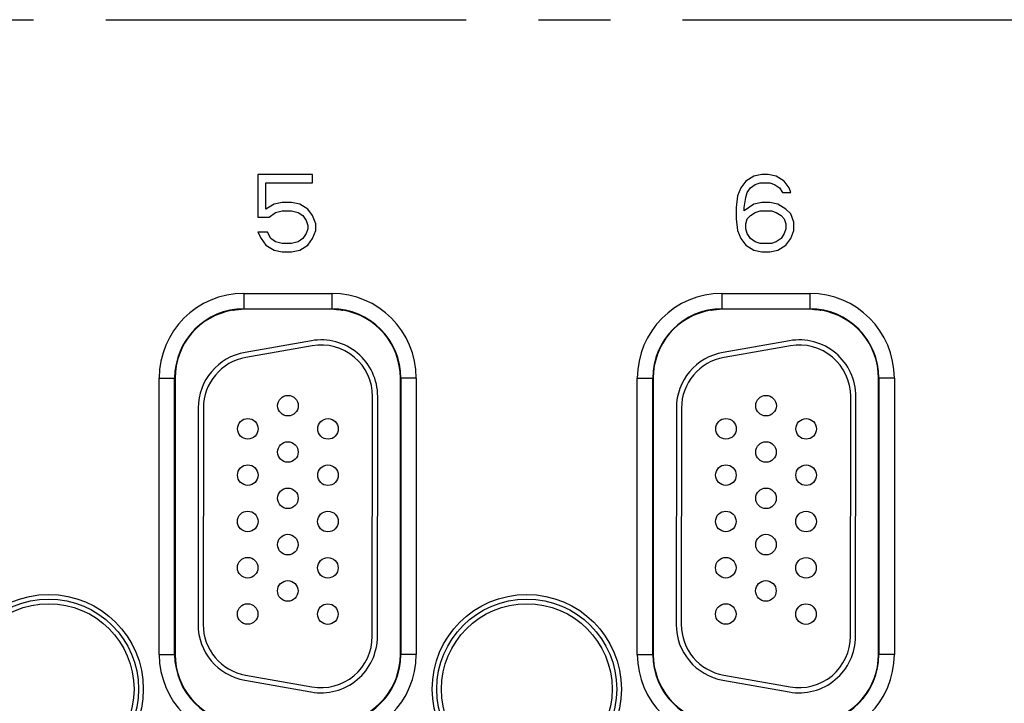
# Model space of a CAD drawing. Header units: inches. Extents: x 0 to 34, y 0 to 22.
# Tile 31 of 51: x 13.9 to 15.9, y 13.2 to 14.5. Entities that reach past the tile are written whole.
import ezdxf

# ---------------------------------------------------------------- set-up
doc = ezdxf.new("R2010")
doc.units = ezdxf.units.IN
doc.header["$LTSCALE"] = 1.87
doc.header["$MEASUREMENT"] = 0
doc.linetypes.add('CENTER', pattern=[0.6, 0.375, -0.075, 0.075, -0.075])
doc.layers.get('0').update_dxf_attribs({"linetype": 'CONTINUOUS'})
doc.layers.add('02___PRT_ALL_AXES', color=7, linetype='CONTINUOUS')

msp = doc.modelspace()

# ---------------------------------------------------------------- linework, layer by layer
at = {"color": 7, "linetype": 'CONTINUOUS'}
for p, q in [((14.5136, 14.237), (14.4073, 14.237)), ((14.4073, 14.237), (14.4073, 14.1541)), ((14.5136, 14.2211), (14.5136, 14.237)), ((15.3717, 14.2339), (15.3561, 14.2243)), ((15.3873, 14.237), (15.3717, 14.2339)), ((15.3998, 14.237), (15.3873, 14.237)), ((15.4154, 14.2339), (15.3998, 14.237)), ((15.4311, 14.2243), (15.4154, 14.2339)), ((14.4229, 14.2211), (14.5136, 14.2211)), ((14.4229, 14.17), (14.4229, 14.2211)), ((15.3467, 14.2115), (15.3404, 14.1956)), ((15.3561, 14.2243), (15.3467, 14.2115)), ((15.3592, 14.2019), (15.3654, 14.2115)), ((15.3654, 14.2115), (15.3748, 14.2179)), ((15.3748, 14.2179), (15.3842, 14.2211)), ((15.3842, 14.2211), (15.4029, 14.2211)), ((15.4029, 14.2211), (15.4123, 14.2179)), ((15.4123, 14.2179), (15.4217, 14.2115)), ((15.4217, 14.2115), (15.4279, 14.2019)), ((15.4404, 14.2115), (15.4311, 14.2243)), ((15.4436, 14.2019), (15.4404, 14.2115)), ((15.3404, 14.1956), (15.3373, 14.1732)), ((15.3529, 14.1732), (15.3561, 14.1924)), ((15.3561, 14.1924), (15.3592, 14.2019)), ((15.4279, 14.2019), (15.4436, 14.2019)), ((14.4386, 14.1796), (14.4229, 14.17)), ((14.4542, 14.1828), (14.4386, 14.1796)), ((14.4729, 14.1828), (14.4542, 14.1828)), ((14.4886, 14.1796), (14.4729, 14.1828)), ((14.5042, 14.17), (14.4886, 14.1796)), ((15.3373, 14.1732), (15.3373, 14.1509)), ((15.3717, 14.1796), (15.3529, 14.1668)), ((15.3529, 14.1668), (15.3529, 14.1732)), ((15.3873, 14.1828), (15.3717, 14.1796)), ((15.4029, 14.1828), (15.3873, 14.1828)), ((15.4186, 14.1796), (15.4029, 14.1828)), ((15.4342, 14.17), (15.4186, 14.1796)), ((14.4073, 14.1541), (14.4292, 14.1541)), ((14.4292, 14.1541), (14.4417, 14.1636)), ((14.4417, 14.1636), (14.4542, 14.1668)), ((14.4542, 14.1668), (14.4729, 14.1668)), ((14.4729, 14.1668), (14.4854, 14.1636)), ((14.4854, 14.1636), (14.4948, 14.1573)), ((14.4948, 14.1573), (14.5011, 14.1477)), ((14.5136, 14.1573), (14.5042, 14.17)), ((14.5198, 14.1413), (14.5136, 14.1573)), ((15.3592, 14.1509), (15.3654, 14.1573)), ((15.3654, 14.1573), (15.3748, 14.1636)), ((15.3748, 14.1636), (15.3842, 14.1668)), ((15.3842, 14.1668), (15.4061, 14.1668)), ((15.4061, 14.1668), (15.4154, 14.1636)), ((15.4154, 14.1636), (15.4248, 14.1573)), ((15.4248, 14.1573), (15.4311, 14.1509)), ((15.4436, 14.1605), (15.4342, 14.17)), ((15.4498, 14.1445), (15.4436, 14.1605)), ((14.5011, 14.1477), (14.5042, 14.1381)), ((14.5042, 14.1381), (14.5042, 14.1317)), ((14.5198, 14.1285), (14.5198, 14.1413)), ((15.3373, 14.1509), (15.3404, 14.1285)), ((15.3561, 14.1413), (15.3592, 14.1509)), ((15.3561, 14.1317), (15.3561, 14.1413)), ((15.4311, 14.1509), (15.4342, 14.1413)), ((15.4342, 14.1413), (15.4342, 14.1317)), ((15.4498, 14.1285), (15.4498, 14.1445)), ((14.4261, 14.1253), (14.4073, 14.1253)), ((14.4073, 14.1253), (14.4136, 14.1126)), ((14.4323, 14.1126), (14.4261, 14.1253)), ((14.5011, 14.1222), (14.4948, 14.1126)), ((14.5042, 14.1317), (14.5011, 14.1222)), ((14.5136, 14.1126), (14.5198, 14.1285)), ((15.3404, 14.1285), (15.3467, 14.1126)), ((15.3592, 14.1222), (15.3561, 14.1317)), ((15.3654, 14.1126), (15.3592, 14.1222)), ((15.4311, 14.1222), (15.4248, 14.1126)), ((15.4342, 14.1317), (15.4311, 14.1222)), ((15.4436, 14.1126), (15.4498, 14.1285)), ((14.4136, 14.1126), (14.4229, 14.0998)), ((14.4229, 14.0998), (14.4386, 14.0902)), ((14.4417, 14.1062), (14.4323, 14.1126)), ((14.4542, 14.103), (14.4417, 14.1062)), ((14.4729, 14.103), (14.4542, 14.103)), ((14.4854, 14.1062), (14.4729, 14.103)), ((14.4948, 14.1126), (14.4854, 14.1062)), ((14.4886, 14.0902), (14.5042, 14.0998)), ((14.5042, 14.0998), (14.5136, 14.1126)), ((15.3467, 14.1126), (15.3561, 14.0998)), ((15.3561, 14.0998), (15.3717, 14.0902)), ((15.3748, 14.1062), (15.3654, 14.1126)), ((15.3842, 14.103), (15.3748, 14.1062)), ((15.4061, 14.103), (15.3842, 14.103)), ((15.4154, 14.1062), (15.4061, 14.103)), ((15.4248, 14.1126), (15.4154, 14.1062)), ((15.4186, 14.0902), (15.4342, 14.0998)), ((15.4342, 14.0998), (15.4436, 14.1126)), ((14.4386, 14.0902), (14.4542, 14.087)), ((14.4542, 14.087), (14.4729, 14.087)), ((14.4729, 14.087), (14.4886, 14.0902)), ((15.3717, 14.0902), (15.3873, 14.087)), ((15.3873, 14.087), (15.4029, 14.087)), ((15.4029, 14.087), (15.4186, 14.0902)), ((14.3798, 14.006), (14.5508, 14.006)), ((14.3798, 14.006), (14.3798, 13.9755)), ((14.5508, 14.006), (14.5508, 13.9755)), ((15.3098, 14.006), (15.4808, 14.006)), ((15.3098, 14.006), (15.3098, 13.9755)), ((15.4808, 14.006), (15.4808, 13.9755)), ((14.3587, 13.9736), (14.3583, 13.9734)), ((14.3583, 13.9734), (14.3583, 13.9734)), ((14.359, 13.9736), (14.3587, 13.9736)), ((14.3597, 13.9738), (14.359, 13.9736)), ((14.3649, 13.9746), (14.3663, 13.9748)), ((14.3798, 13.9755), (14.3752, 13.9754)), ((14.3798, 13.976), (14.5508, 13.976)), ((14.5508, 13.9755), (14.3798, 13.9755)), ((14.5555, 13.9754), (14.5508, 13.9755)), ((14.5707, 13.9738), (14.5711, 13.9737)), ((14.5719, 13.9736), (14.571, 13.9738)), ((14.5723, 13.9734), (14.5719, 13.9736)), ((14.5724, 13.9734), (14.5723, 13.9734)), ((14.5724, 13.9734), (14.5724, 13.9734)), ((15.2887, 13.9736), (15.2883, 13.9734)), ((15.2883, 13.9734), (15.2883, 13.9734)), ((15.289, 13.9736), (15.2887, 13.9736)), ((15.2897, 13.9738), (15.289, 13.9736)), ((15.2949, 13.9746), (15.2963, 13.9748)), ((15.3098, 13.9755), (15.3052, 13.9754)), ((15.3098, 13.976), (15.4808, 13.976)), ((15.4808, 13.9755), (15.3098, 13.9755)), ((15.4855, 13.9754), (15.4808, 13.9755)), ((15.5007, 13.9738), (15.5011, 13.9737)), ((15.5019, 13.9736), (15.501, 13.9738)), ((15.5023, 13.9734), (15.5019, 13.9736)), ((15.5024, 13.9734), (15.5023, 13.9734)), ((15.5024, 13.9734), (15.5024, 13.9734)), ((14.5113, 13.9141), (14.3823, 13.8915)), ((14.513, 13.9042), (14.384, 13.8816)), ((15.4413, 13.9141), (15.3123, 13.8915)), ((15.443, 13.9042), (15.314, 13.8816)), ((14.2153, 13.8415), (14.2462, 13.8415)), ((14.2153, 13.3045), (14.2153, 13.8415)), ((14.2453, 13.3045), (14.2453, 13.8415)), ((14.2462, 13.8415), (14.2462, 13.3045)), ((14.7153, 13.8415), (14.6844, 13.8415)), ((14.6844, 13.3045), (14.6844, 13.8415)), ((14.6853, 13.8415), (14.6853, 13.3045)), ((14.7153, 13.8415), (14.7153, 13.3045)), ((15.1453, 13.8415), (15.1762, 13.8415)), ((15.1453, 13.3045), (15.1453, 13.8415)), ((15.1753, 13.3045), (15.1753, 13.8415)), ((15.1762, 13.8415), (15.1762, 13.3045)), ((15.6453, 13.8415), (15.6144, 13.8415)), ((15.6144, 13.3045), (15.6144, 13.8415)), ((15.6153, 13.8415), (15.6153, 13.3045)), ((15.6453, 13.8415), (15.6453, 13.3045)), ((14.6298, 13.3396), (14.6303, 13.8056)), ((14.6398, 13.3396), (14.6403, 13.8056)), ((15.5598, 13.3396), (15.5603, 13.8056)), ((15.5698, 13.3396), (15.5703, 13.8056)), ((14.2912, 13.7833), (14.2908, 13.3628)), ((14.3012, 13.7832), (14.3008, 13.3627)), ((15.2212, 13.7833), (15.2208, 13.3628)), ((15.2312, 13.7832), (15.2308, 13.3627)), ((14.2153, 13.3045), (14.2462, 13.3045)), ((14.7153, 13.3045), (14.6844, 13.3045)), ((15.1453, 13.3045), (15.1762, 13.3045)), ((15.6453, 13.3045), (15.6144, 13.3045)), ((14.3816, 13.2543), (14.5105, 13.2314)), ((14.3833, 13.2642), (14.5123, 13.2413)), ((15.3116, 13.2543), (15.4405, 13.2314)), ((15.3133, 13.2642), (15.4423, 13.2413))]:
    msp.add_line(p, q, dxfattribs=at)
for points in [[(14.3594, 13.9737), (14.3594, 13.9737), (14.3597, 13.9738), (14.3602, 13.9739), (14.3608, 13.974), (14.3616, 13.9741)], [(14.3616, 13.9741), (14.3625, 13.9743), (14.3636, 13.9744), (14.3649, 13.9746)], [(14.3663, 13.9748), (14.3679, 13.9749), (14.3696, 13.9751)], [(14.3696, 13.9751), (14.3714, 13.9752), (14.3733, 13.9753), (14.3752, 13.9754)], [(14.5555, 13.9754), (14.5562, 13.9754), (14.5583, 13.9753), (14.5602, 13.9751), (14.562, 13.975), (14.5637, 13.9748), (14.5652, 13.9747)], [(14.5652, 13.9747), (14.5665, 13.9745), (14.5677, 13.9743), (14.5687, 13.9742), (14.5696, 13.974), (14.5702, 13.9739), (14.5707, 13.9738)], [(15.2894, 13.9737), (15.2894, 13.9737), (15.2897, 13.9738), (15.2902, 13.9739), (15.2908, 13.974), (15.2916, 13.9741)], [(15.2916, 13.9741), (15.2925, 13.9743), (15.2936, 13.9744), (15.2949, 13.9746)], [(15.2963, 13.9748), (15.2979, 13.9749), (15.2996, 13.9751)], [(15.2996, 13.9751), (15.3014, 13.9752), (15.3033, 13.9753), (15.3052, 13.9754)], [(15.4855, 13.9754), (15.4862, 13.9754), (15.4883, 13.9753), (15.4902, 13.9751), (15.492, 13.975), (15.4937, 13.9748), (15.4952, 13.9747)], [(15.4952, 13.9747), (15.4965, 13.9745), (15.4977, 13.9743), (15.4987, 13.9742), (15.4996, 13.974), (15.5002, 13.9739), (15.5007, 13.9738)]]:
    msp.add_lwpolyline(points, dxfattribs=at)
for centre, radius in [((14.4657, 13.7878), 0.02), ((15.3957, 13.7878), 0.02), ((14.3877, 13.7429), 0.02), ((14.5437, 13.7427), 0.02), ((15.3177, 13.7429), 0.02), ((15.4737, 13.7427), 0.02), ((14.4656, 13.6978), 0.02), ((15.3956, 13.6978), 0.02), ((14.3876, 13.6529), 0.02), ((14.5436, 13.6527), 0.02), ((15.3176, 13.6529), 0.02), ((15.4736, 13.6527), 0.02), ((14.4656, 13.6078), 0.02), ((15.3956, 13.6078), 0.02), ((14.3875, 13.5629), 0.02), ((14.5435, 13.5627), 0.02), ((15.3175, 13.5629), 0.02), ((15.4735, 13.5627), 0.02), ((14.4655, 13.5178), 0.02), ((15.3955, 13.5178), 0.02), ((14.3874, 13.4729), 0.02), ((14.5434, 13.4727), 0.02), ((15.3174, 13.4729), 0.02), ((15.4734, 13.4727), 0.02), ((14.4654, 13.4278), 0.02), ((15.3954, 13.4278), 0.02), ((14.0003, 13.237), 0.184), ((14.0003, 13.237), 0.175), ((14.9303, 13.237), 0.184), ((14.9303, 13.237), 0.175), ((14.0003, 13.237), 0.166), ((14.3873, 13.3829), 0.02), ((14.5433, 13.3827), 0.02), ((14.9303, 13.237), 0.166), ((15.3173, 13.3829), 0.02), ((15.4733, 13.3827), 0.02)]:
    msp.add_circle(centre, radius, dxfattribs=at)
for centre, radius, start, end in [((14.3798, 13.8415), 0.1645, 90, 180), ((14.5508, 13.8415), 0.1645, 0, 90), ((15.3098, 13.8415), 0.1645, 90, 180), ((15.4808, 13.8415), 0.1645, 0, 90), ((14.3798, 13.8415), 0.1345, 90, 180), ((14.3798, 13.8415), 0.1336, 99.2807, 180), ((14.3568, 13.9822), 0.00897, 279.2809, 286.6865), ((14.3689, 13.9267), 0.048, 100.4911, 101.0418), ((14.3714, 13.9129), 0.062, 99.8791, 100.4773), ((14.373, 13.9039), 0.0712, 99.6251, 99.8828), ((14.3756, 13.8884), 0.0869, 98.1646, 99.5778), ((14.377, 13.8786), 0.0967, 97.8713, 98.1766), ((14.3782, 13.8692), 0.1063, 96.0408, 97.8468), ((14.379, 13.8615), 0.1139, 94.1952, 96.0331), ((14.379, 13.8618), 0.1136, 93.9556, 94.1958), ((14.3792, 13.8591), 0.1164, 91.9867, 93.9552), ((14.3798, 13.8415), 0.1339, 90, 91.9876), ((14.5508, 13.8415), 0.1345, 0, 90), ((14.5508, 13.8415), 0.1339, 88.0124, 90), ((14.5514, 13.8587), 0.1168, 86.1216, 88.0101), ((14.5516, 13.8617), 0.1138, 85.8319, 86.1195), ((14.5517, 13.8623), 0.1131, 83.9619, 85.8387), ((14.5526, 13.8708), 0.1047, 82.1616, 83.9748), ((14.5537, 13.8791), 0.0963, 81.8207, 82.1535), ((14.5557, 13.8924), 0.0828, 80.3436, 81.8675), ((14.5593, 13.9133), 0.0615, 79.5053, 80.356), ((14.5623, 13.9296), 0.045, 78.876, 79.5152), ((14.5738, 13.9823), 0.00897, 253.2123, 260.738), ((14.5508, 13.8415), 0.1336, 0, 80.7193), ((15.3098, 13.8415), 0.1345, 90, 180), ((15.3098, 13.8415), 0.1336, 99.2807, 180), ((15.2868, 13.9822), 0.00897, 279.2809, 286.6865), ((15.2989, 13.9267), 0.048, 100.4911, 101.0418), ((15.3014, 13.9129), 0.062, 99.8791, 100.4773), ((15.303, 13.9039), 0.0712, 99.6251, 99.8828), ((15.3056, 13.8884), 0.0869, 98.1646, 99.5778), ((15.307, 13.8786), 0.0967, 97.8713, 98.1766), ((15.3082, 13.8692), 0.1063, 96.0408, 97.8468), ((15.309, 13.8615), 0.1139, 94.1952, 96.0331), ((15.309, 13.8618), 0.1136, 93.9556, 94.1958), ((15.3092, 13.8591), 0.1164, 91.9867, 93.9552), ((15.3098, 13.8415), 0.1339, 90, 91.9876), ((15.4808, 13.8415), 0.1345, 0, 90), ((15.4808, 13.8415), 0.1339, 88.0124, 90), ((15.4814, 13.8587), 0.1168, 86.1216, 88.0101), ((15.4816, 13.8617), 0.1138, 85.8319, 86.1195), ((15.4817, 13.8623), 0.1131, 83.9619, 85.8387), ((15.4826, 13.8708), 0.1047, 82.1616, 83.9748), ((15.4837, 13.8791), 0.0963, 81.8207, 82.1535), ((15.4857, 13.8924), 0.0828, 80.3436, 81.8675), ((15.4893, 13.9133), 0.0615, 79.5053, 80.356), ((15.4923, 13.9296), 0.045, 78.876, 79.5152), ((15.5038, 13.9823), 0.00897, 253.2123, 260.738), ((15.4808, 13.8415), 0.1336, 0, 80.7193), ((14.5303, 13.8057), 0.11, 359.9374, 99.9374), ((14.5303, 13.8057), 0.1, 359.9374, 99.9374), ((15.4603, 13.8057), 0.11, 359.9374, 99.9374), ((15.4603, 13.8057), 0.1, 359.9374, 99.9374), ((14.4012, 13.7831), 0.11, 99.9374, 179.9374), ((15.3312, 13.7831), 0.11, 99.9374, 179.9374), ((14.4012, 13.7831), 0.1, 99.9374, 179.9374), ((15.3312, 13.7831), 0.1, 99.9374, 179.9374), ((14.4008, 13.3626), 0.11, 179.9374, 259.9374), ((14.4008, 13.3626), 0.1, 179.9374, 259.9374), ((15.3308, 13.3626), 0.11, 179.9374, 259.9374), ((15.3308, 13.3626), 0.1, 179.9374, 259.9374), ((14.5298, 13.3397), 0.11, 259.9374, 359.9374), ((14.5298, 13.3397), 0.1, 259.9374, 359.9374), ((15.4598, 13.3397), 0.11, 259.9374, 359.9374), ((15.4598, 13.3397), 0.1, 259.9374, 359.9374), ((14.3798, 13.3045), 0.1645, 180, 270), ((14.3798, 13.3045), 0.1345, 180, 270), ((14.3798, 13.3045), 0.1336, 180, 260.7193), ((14.5508, 13.3045), 0.1645, 270, 360), ((14.5508, 13.3045), 0.1345, 270, 360), ((14.5508, 13.3045), 0.1336, 279.2807, 360), ((15.3098, 13.3045), 0.1645, 180, 270), ((15.3098, 13.3045), 0.1345, 180, 270), ((15.3098, 13.3045), 0.1336, 180, 260.7193), ((15.4808, 13.3045), 0.1645, 270, 360), ((15.4808, 13.3045), 0.1345, 270, 360), ((15.4808, 13.3045), 0.1336, 279.2807, 360)]:
    msp.add_arc(centre, radius, start, end, dxfattribs=at)
at = {"layer": '02___PRT_ALL_AXES', "color": 7, "linetype": 'CENTER'}
msp.add_line((10.7453, 14.538), (16.9429, 14.538), dxfattribs=at)

doc.saveas('drawing.dxf')
